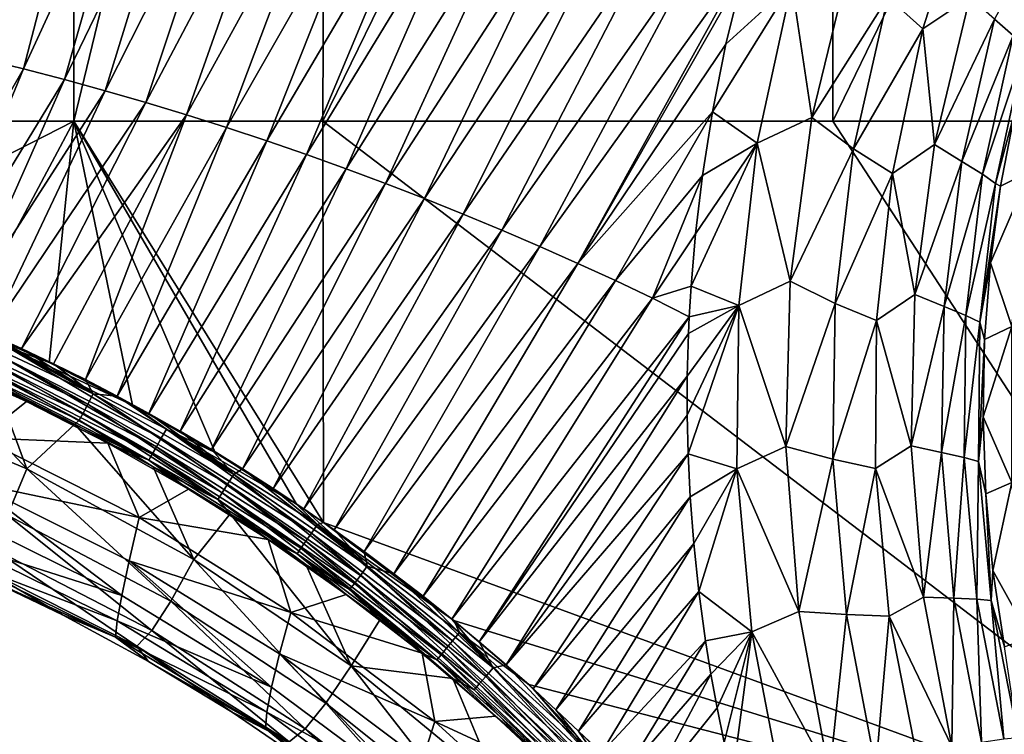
# Model space of a CAD drawing. Header units: metres. Extents: x -109 to 109, y -144 to 54.
# Tile 71 of 150: x -43 to -25, y -32 to -19. Entities that reach past the tile are written whole.
import ezdxf

# ---------------------------------------------------------------- set-up
doc = ezdxf.new("R2010")
doc.units = ezdxf.units.M
doc.layers.add('solid_20062313_XXX', color=7, linetype='CONTINUOUS')

msp = doc.modelspace()

# ---------------------------------------------------------------- linework, layer by layer
at = {"layer": 'solid_20062313_XXX'}
for points in [[(-42.449413, -1.136813, -19.047241), (-56.597301, -20.625799, -18.782036), (-56.597301, -1.129871, -18.782036)], [(-42.449413, -1.136813, -19.047241), (-42.449398, -20.625799, -19.047243), (-56.597301, -20.625799, -18.782036)], [(-42.449413, -1.136813, -19.047241), (-37.733147, -1.138687, -19.118807), (-42.449398, -20.625799, -19.047243)], [(-37.733147, -1.138687, -19.118807), (-37.808632, -20.625799, -19.117727), (-42.449398, -20.625799, -19.047243)], [(-37.733147, -1.138687, -19.118807), (-28.300293, -1.141772, -19.236681), (-37.808632, -20.625799, -19.117727)], [(-28.300293, -1.141772, -19.236681), (-28.300274, -20.625799, -19.236681), (-37.808632, -20.625799, -19.117727)], [(-28.300293, -1.141772, -19.236681), (-18.848183, -1.14398, -19.321012), (-28.300274, -20.625799, -19.236681)], [(-18.848183, -1.14398, -19.321012), (-18.923677, -20.625799, -19.320473), (-28.300274, -20.625799, -19.236681)], [(-44.928116, -19.284777, 19.05825), (-43.039623, -14.709175, 19.11878), (-43.938786, -14.580616, 19.105736)], [(-44.928116, -19.284777, 19.05825), (-44.158527, -19.463137, 19.065769), (-43.039623, -14.709175, 19.11878)], [(-44.158527, -19.463137, 19.065769), (-42.142242, -14.845807, 19.131525), (-43.039623, -14.709175, 19.11878)], [(-44.158527, -19.463137, 19.065769), (-43.391491, -19.651859, 19.072884), (-42.142242, -14.845807, 19.131525)], [(-43.391491, -19.651859, 19.072884), (-41.24683, -14.990372, 19.143988), (-42.142242, -14.845807, 19.131525)], [(-43.391491, -19.651859, 19.072884), (-42.627254, -19.850761, 19.079618), (-41.24683, -14.990372, 19.143988)], [(-42.627254, -19.850761, 19.079618), (-40.353573, -15.142729, 19.156183), (-41.24683, -14.990372, 19.143988)], [(-42.627254, -19.850761, 19.079618), (-41.866055, -20.059658, 19.085993), (-40.353573, -15.142729, 19.156183)], [(-41.866055, -20.059658, 19.085993), (-39.462658, -15.302739, 19.168129), (-40.353573, -15.142729, 19.156183)], [(-41.866055, -20.059658, 19.085993), (-41.108135, -20.278368, 19.092033), (-39.462658, -15.302739, 19.168129)], [(-41.108135, -20.278368, 19.092033), (-38.574268, -15.470261, 19.179844), (-39.462658, -15.302739, 19.168129)], [(-41.108135, -20.278368, 19.092033), (-40.353745, -20.50671, 19.097757), (-38.574268, -15.470261, 19.179844)], [(-40.353745, -20.50671, 19.097757), (-37.688599, -15.645154, 19.191343), (-38.574268, -15.470261, 19.179844)], [(-40.353745, -20.50671, 19.097757), (-39.603123, -20.744497, 19.103189), (-37.688599, -15.645154, 19.191343)], [(-39.603123, -20.744497, 19.103189), (-36.805824, -15.827278, 19.202644), (-37.688599, -15.645154, 19.191343)], [(-39.603123, -20.744497, 19.103189), (-38.85651, -20.991549, 19.108351), (-36.805824, -15.827278, 19.202644)], [(-38.85651, -20.991549, 19.108351), (-35.92614, -16.016491, 19.213764), (-36.805824, -15.827278, 19.202644)], [(-38.85651, -20.991549, 19.108351), (-38.114155, -21.247675, 19.113266), (-35.92614, -16.016491, 19.213764)], [(-38.114155, -21.247675, 19.113266), (-35.049728, -16.212652, 19.224722), (-35.92614, -16.016491, 19.213764)], [(-38.114155, -21.247675, 19.113266), (-37.376293, -21.512697, 19.117954), (-35.049728, -16.212652, 19.224722)], [(-37.376293, -21.512697, 19.117954), (-34.176773, -16.415621, 19.235531), (-35.049728, -16.212652, 19.224722)], [(-26.623522, -18.900402, 20.561596), (-25.786514, -16.270378, 20.620356), (-27.279114, -18.312084, 20.025604)], [(-25.749861, -18.311117, 21.249405), (-25.786514, -16.270378, 20.620356), (-26.623522, -18.900402, 20.561596)], [(-37.376293, -21.512697, 19.117954), (-36.643181, -21.786428, 19.12244), (-34.176773, -16.415621, 19.235531)], [(-36.643181, -21.786428, 19.12244), (-33.307472, -16.625254, 19.24621), (-34.176773, -16.415621, 19.235531)], [(-24.938625, -19.0271, 22.876541), (-24.101597, -16.510736, 22.936493), (-25.288002, -18.724028, 22.020342)], [(-36.643181, -21.786428, 19.12244), (-35.915054, -22.068686, 19.126743), (-33.307472, -16.625254, 19.24621)], [(-35.915054, -22.068686, 19.126743), (-32.442017, -16.841413, 19.256779), (-33.307472, -16.625254, 19.24621)], [(-35.915054, -22.068686, 19.126743), (-35.192146, -22.359274, 19.130888), (-32.442017, -16.841413, 19.256779)], [(-35.192146, -22.359274, 19.130888), (-31.580568, -17.063948, 19.26725), (-32.442017, -16.841413, 19.256779)], [(-35.192146, -22.359274, 19.130888), (-34.474617, -22.65797, 19.134895), (-31.580568, -17.063948, 19.26725)], [(-34.474617, -22.65797, 19.134895), (-30.723251, -17.292685, 19.277641), (-31.580568, -17.063948, 19.26725)], [(-34.474617, -22.65797, 19.134895), (-33.76263, -22.964554, 19.138788), (-30.723251, -17.292685, 19.277641)], [(-33.76263, -22.964554, 19.138788), (-29.881907, -17.537222, 19.287634), (-30.723251, -17.292685, 19.277641)], [(-33.76263, -22.964554, 19.138788), (-33.056355, -23.278795, 19.14259), (-29.881907, -17.537222, 19.287634)], [(-33.056355, -23.278795, 19.14259), (-29.968689, -17.852091, 19.28142), (-29.881907, -17.537222, 19.287634)], [(-28.691957, -20.558599, 19.571075), (-27.966549, -17.564503, 19.633949), (-29.068594, -18.061922, 19.369658)], [(-27.279114, -18.312084, 20.025604), (-27.966549, -17.564503, 19.633949), (-28.691957, -20.558599, 19.571075)], [(-33.056355, -23.278795, 19.14259), (-30.294674, -19.187256, 19.255116), (-29.968689, -17.852091, 19.28142)], [(-29.068594, -18.061922, 19.369658), (-29.968689, -17.852091, 19.28142), (-30.294674, -19.187256, 19.255116)], [(-29.068594, -18.061922, 19.369658), (-30.294674, -19.187256, 19.255116), (-30.546228, -20.45162, 19.23012)], [(-29.71422, -21.038551, 19.308983), (-29.068594, -18.061922, 19.369658), (-30.546228, -20.45162, 19.23012)], [(-28.691957, -20.558599, 19.571075), (-29.068594, -18.061922, 19.369658), (-29.71422, -21.038551, 19.308983)], [(-27.915211, -21.145006, 19.964241), (-27.279114, -18.312084, 20.025604), (-28.691957, -20.558599, 19.571075)], [(-26.623522, -18.900402, 20.561596), (-27.279114, -18.312084, 20.025604), (-27.915211, -21.145006, 19.964241)], [(-26.407295, -21.058605, 21.186693), (-25.749861, -18.311117, 21.249405), (-26.623522, -18.900402, 20.561596)], [(-25.288002, -18.724028, 22.020342), (-25.749861, -18.311117, 21.249405), (-26.407295, -21.058605, 21.186693)], [(-27.192915, -21.60029, 20.501379), (-26.623522, -18.900402, 20.561596), (-27.915211, -21.145006, 19.964241)], [(-26.407295, -21.058605, 21.186693), (-26.623522, -18.900402, 20.561596), (-27.192915, -21.60029, 20.501379)], [(-25.897453, -21.379742, 21.958418), (-25.288002, -18.724028, 22.020342), (-26.407295, -21.058605, 21.186693)], [(-24.938625, -19.0271, 22.876541), (-25.288002, -18.724028, 22.020342), (-25.897453, -21.379742, 21.958418)], [(-25.513676, -21.61585, 22.815187), (-24.938625, -19.0271, 22.876541), (-25.897453, -21.379742, 21.958418)], [(-24.722137, -19.24275, 23.792408), (-24.938625, -19.0271, 22.876541), (-25.513676, -21.61585, 22.815187)], [(-33.056355, -23.278795, 19.14259), (-30.546228, -20.45162, 19.23012), (-30.294674, -19.187256, 19.255116)], [(-25.272764, -21.78685, 23.731474), (-24.722137, -19.24275, 23.792408), (-25.513676, -21.61585, 22.815187)], [(-25.272764, -21.78685, 23.731474), (-24.904514, -20.427155, 24.708158), (-24.722137, -19.24275, 23.792408)], [(-45.808388, -23.862747, 19.003548), (-43.391491, -19.651859, 19.072884), (-44.158527, -19.463137, 19.065769)], [(-45.808388, -23.862747, 19.003548), (-45.214344, -24.094431, 19.00494), (-43.391491, -19.651859, 19.072884)], [(-45.214344, -24.094431, 19.00494), (-42.627254, -19.850761, 19.079618), (-43.391491, -19.651859, 19.072884)], [(-45.214344, -24.094431, 19.00494), (-44.618744, -24.339281, 19.005878), (-42.627254, -19.850761, 19.079618)], [(-44.618744, -24.339281, 19.005878), (-41.866055, -20.059658, 19.085993), (-42.627254, -19.850761, 19.079618)], [(-44.618744, -24.339281, 19.005878), (-44.022305, -24.5973, 19.006369), (-41.866055, -20.059658, 19.085993)], [(-44.022305, -24.5973, 19.006369), (-41.108135, -20.278368, 19.092033), (-41.866055, -20.059658, 19.085993)], [(-44.022305, -24.5973, 19.006369), (-43.426151, -24.86809, 19.006428), (-41.108135, -20.278368, 19.092033)], [(-43.426151, -24.86809, 19.006428), (-40.353745, -20.50671, 19.097757), (-41.108135, -20.278368, 19.092033)], [(-43.426151, -24.86809, 19.006428), (-42.830959, -25.151449, 19.006069), (-40.353745, -20.50671, 19.097757)], [(-42.830959, -25.151449, 19.006069), (-42.236595, -25.447737, 19.005306), (-40.353745, -20.50671, 19.097757)], [(-42.236595, -25.447737, 19.005306), (-39.603123, -20.744497, 19.103189), (-40.353745, -20.50671, 19.097757)], [(-33.056355, -23.278795, 19.14259), (-32.356014, -23.600491, 19.146318), (-30.546228, -20.45162, 19.23012)], [(-32.356014, -23.600491, 19.146318), (-30.733013, -21.637112, 19.206532), (-30.546228, -20.45162, 19.23012)], [(-29.71422, -21.038551, 19.308983), (-30.546228, -20.45162, 19.23012), (-30.733013, -21.637112, 19.206532)], [(-25.272764, -21.78685, 23.731474), (-25.174913, -21.840263, 24.674103), (-24.904514, -20.427155, 24.708158)], [(-24.904514, -20.427155, 24.708158), (-25.174913, -21.840263, 24.674103), (-24.630917, -21.565905, 43.41309)], [(-47.60836, -23.265141, -18.957138), (-56.597301, -20.625799, -18.782036), (-42.449398, -20.625799, -19.047243)], [(-44.477417, -24.420099, -19.00938), (-47.60836, -23.265141, -18.957138), (-42.449398, -20.625799, -19.047243)], [(-42.912697, -25.12829, -19.033421), (-44.477417, -24.420099, -19.00938), (-42.449398, -20.625799, -19.047243)], [(-41.357529, -25.923492, -19.055788), (-42.912697, -25.12829, -19.033421), (-42.449398, -20.625799, -19.047243)], [(-37.798443, -28.113224, -19.100351), (-42.449398, -20.625799, -19.047243), (-37.808632, -20.625799, -19.117727)], [(-38.301716, -27.770096, -19.094673), (-42.449398, -20.625799, -19.047243), (-37.798443, -28.113224, -19.100351)], [(-39.818298, -26.80464, -19.076273), (-41.357529, -25.923492, -19.055788), (-42.449398, -20.625799, -19.047243)], [(-38.301716, -27.770096, -19.094673), (-39.818298, -26.80464, -19.076273), (-42.449398, -20.625799, -19.047243)], [(-18.923677, -35.040936, -19.255531), (-37.808632, -20.625799, -19.117727), (-28.300274, -20.625799, -19.236681)], [(-37.798443, -28.113224, -19.100351), (-37.808632, -20.625799, -19.117727), (-18.923677, -35.040936, -19.255531)], [(-29.097755, -23.612045, 19.506033), (-28.691957, -20.558599, 19.571075), (-29.71422, -21.038551, 19.308983)], [(-27.915211, -21.145006, 19.964241), (-28.691957, -20.558599, 19.571075), (-29.097755, -23.612045, 19.506033)], [(-18.923677, -35.040936, -19.255531), (-28.300274, -20.625799, -19.236681), (-18.923677, -20.625799, -19.320473)], [(-42.236595, -25.447737, 19.005306), (-41.644268, -25.756445, 19.004156), (-39.603123, -20.744497, 19.103189)], [(-41.644268, -25.756445, 19.004156), (-38.85651, -20.991549, 19.108351), (-39.603123, -20.744497, 19.103189)], [(-41.644268, -25.756445, 19.004156), (-41.055225, -26.076956, 19.002645), (-38.85651, -20.991549, 19.108351)], [(-41.055225, -26.076956, 19.002645), (-38.114155, -21.247675, 19.113266), (-38.85651, -20.991549, 19.108351)], [(-29.71422, -21.038551, 19.308983), (-30.863823, -22.726208, 19.184689), (-30.946508, -23.705729, 19.164921)], [(-30.055876, -24.065025, 19.246233), (-29.71422, -21.038551, 19.308983), (-30.946508, -23.705729, 19.164921)], [(-29.71422, -21.038551, 19.308983), (-30.733013, -21.637112, 19.206532), (-30.863823, -22.726208, 19.184689)], [(-29.097755, -23.612045, 19.506033), (-29.71422, -21.038551, 19.308983), (-30.055876, -24.065025, 19.246233)], [(-26.772446, -23.85977, 21.121813), (-26.407295, -21.058605, 21.186693), (-27.192915, -21.60029, 20.501379)], [(-25.897453, -21.379742, 21.958418), (-26.407295, -21.058605, 21.186693), (-26.772446, -23.85977, 21.121813)], [(-41.055225, -26.076956, 19.002645), (-40.46978, -26.409266, 19.000792), (-38.114155, -21.247675, 19.113266)], [(-40.46978, -26.409266, 19.000792), (-37.376293, -21.512697, 19.117954), (-38.114155, -21.247675, 19.113266)], [(-28.25794, -24.027979, 19.900766), (-27.915211, -21.145006, 19.964241), (-29.097755, -23.612045, 19.506033)], [(-27.192915, -21.60029, 20.501379), (-27.915211, -21.145006, 19.964241), (-28.25794, -24.027979, 19.900766)], [(-26.228817, -24.084225, 21.894356), (-25.897453, -21.379742, 21.958418), (-26.772446, -23.85977, 21.121813)], [(-25.513676, -21.61585, 22.815187), (-25.897453, -21.379742, 21.958418), (-26.228817, -24.084225, 21.894356)], [(-40.46978, -26.409266, 19.000792), (-39.887856, -26.753519, 18.998615), (-37.376293, -21.512697, 19.117954)], [(-39.887856, -26.753519, 18.998615), (-36.643181, -21.786428, 19.12244), (-37.376293, -21.512697, 19.117954)], [(-32.356014, -23.600491, 19.146318), (-31.661766, -23.929415, 19.149998), (-30.733013, -21.637112, 19.206532)], [(-31.661766, -23.929415, 19.149998), (-30.863823, -22.726208, 19.184689), (-30.733013, -21.637112, 19.206532)], [(-27.489258, -24.343586, 20.439116), (-27.192915, -21.60029, 20.501379), (-28.25794, -24.027979, 19.900766)], [(-26.772446, -23.85977, 21.121813), (-27.192915, -21.60029, 20.501379), (-27.489258, -24.343586, 20.439116)], [(-25.820772, -24.249922, 22.751719), (-25.513676, -21.61585, 22.815187), (-26.228817, -24.084225, 21.894356)], [(-25.272764, -21.78685, 23.731474), (-25.513676, -21.61585, 22.815187), (-25.820772, -24.249922, 22.751719)], [(-25.365215, -23.26643, 24.639389), (-24.968575, -24.454746, 43.41309), (-24.630917, -21.565905, 43.41309)], [(-25.174913, -21.840263, 24.674103), (-25.365215, -23.26643, 24.639389), (-24.630917, -21.565905, 43.41309)], [(-39.887856, -26.753519, 18.998615), (-39.30946, -27.109779, 18.99614), (-36.643181, -21.786428, 19.12244)], [(-39.30946, -27.109779, 18.99614), (-35.915054, -22.068686, 19.126743), (-36.643181, -21.786428, 19.12244)], [(-25.562326, -24.373833, 23.668447), (-25.272764, -21.78685, 23.731474), (-25.820772, -24.249922, 22.751719)], [(-25.562326, -24.373833, 23.668447), (-25.174913, -21.840263, 24.674103), (-25.272764, -21.78685, 23.731474)], [(-25.562326, -24.373833, 23.668447), (-25.365215, -23.26643, 24.639389), (-25.174913, -21.840263, 24.674103)], [(-39.30946, -27.109779, 18.99614), (-38.734394, -27.478352, 18.993382), (-35.915054, -22.068686, 19.126743)], [(-38.734394, -27.478352, 18.993382), (-35.192146, -22.359274, 19.130888), (-35.915054, -22.068686, 19.126743)], [(-38.734394, -27.478352, 18.993382), (-38.16346, -27.858877, 18.990366), (-35.192146, -22.359274, 19.130888)], [(-38.16346, -27.858877, 18.990366), (-34.474617, -22.65797, 19.134895), (-35.192146, -22.359274, 19.130888)], [(-38.16346, -27.858877, 18.990366), (-37.598118, -28.250364, 18.987125), (-34.474617, -22.65797, 19.134895)], [(-37.598118, -28.250364, 18.987125), (-33.76263, -22.964554, 19.138788), (-34.474617, -22.65797, 19.134895)], [(-31.661766, -23.929415, 19.149998), (-30.946508, -23.705729, 19.164921), (-30.863823, -22.726208, 19.184689)], [(-37.598118, -28.250364, 18.987125), (-37.03846, -28.652826, 18.983686), (-33.76263, -22.964554, 19.138788)], [(-37.03846, -28.652826, 18.983686), (-33.056355, -23.278795, 19.14259), (-33.76263, -22.964554, 19.138788)], [(-37.03846, -28.652826, 18.983686), (-36.483433, -29.067261, 18.980057), (-33.056355, -23.278795, 19.14259)], [(-36.483433, -29.067261, 18.980057), (-32.356014, -23.600491, 19.146318), (-33.056355, -23.278795, 19.14259)], [(-25.562326, -24.373833, 23.668447), (-25.474802, -24.701103, 24.604029), (-25.365215, -23.26643, 24.639389)], [(-25.365215, -23.26643, 24.639389), (-25.474802, -24.701103, 24.604029), (-24.968575, -24.454746, 43.41309)], [(-36.483433, -29.067261, 18.980057), (-35.937748, -29.489511, 18.976313), (-32.356014, -23.600491, 19.146318)], [(-35.937748, -29.489511, 18.976313), (-31.661766, -23.929415, 19.149998), (-32.356014, -23.600491, 19.146318)], [(-29.17951, -26.692823, 19.439003), (-29.097755, -23.612045, 19.506033), (-30.055876, -24.065025, 19.246233)], [(-28.25794, -24.027979, 19.900766), (-29.097755, -23.612045, 19.506033), (-29.17951, -26.692823, 19.439003)], [(-31.661766, -23.929415, 19.149998), (-30.980042, -24.277596, 19.153318), (-30.946508, -23.705729, 19.164921)], [(-30.055876, -24.065025, 19.246233), (-30.946508, -23.705729, 19.164921), (-30.980042, -24.277596, 19.153318)], [(-26.841301, -26.684809, 21.054985), (-26.772446, -23.85977, 21.121813), (-27.489258, -24.343586, 20.439116)], [(-26.228817, -24.084225, 21.894356), (-26.772446, -23.85977, 21.121813), (-26.841301, -26.684809, 21.054985)], [(-35.937748, -29.489511, 18.976313), (-35.406525, -29.914602, 18.972528), (-31.661766, -23.929415, 19.149998)], [(-35.406525, -29.914602, 18.972528), (-30.980042, -24.277596, 19.153318), (-31.661766, -23.929415, 19.149998)], [(-28.30368, -26.932705, 19.835554), (-28.25794, -24.027979, 19.900766), (-29.17951, -26.692823, 19.439003)], [(-27.489258, -24.343586, 20.439116), (-28.25794, -24.027979, 19.900766), (-28.30368, -26.932705, 19.835554)], [(-30.055876, -24.065025, 19.246233), (-30.99357, -24.588148, 19.147003), (-31.016565, -25.382902, 19.130751)], [(-30.055876, -24.065025, 19.246233), (-31.016565, -25.382902, 19.130751), (-31.016302, -26.110336, 19.115866)], [(-30.055876, -24.065025, 19.246233), (-31.016302, -26.110336, 19.115866), (-31.000029, -26.831429, 19.101072)], [(-30.090002, -27.112844, 19.181862), (-30.055876, -24.065025, 19.246233), (-31.000029, -26.831429, 19.101072)], [(-30.055876, -24.065025, 19.246233), (-30.980042, -24.277596, 19.153318), (-30.99357, -24.588148, 19.147003)], [(-29.17951, -26.692823, 19.439003), (-30.055876, -24.065025, 19.246233), (-30.090002, -27.112844, 19.181862)], [(-26.278526, -26.809275, 21.828484), (-26.228817, -24.084225, 21.894356), (-26.841301, -26.684809, 21.054985)], [(-25.820772, -24.249922, 22.751719), (-26.228817, -24.084225, 21.894356), (-26.278526, -26.809275, 21.828484)], [(-44.825233, -24.428259, 18.988516), (-42.089256, -25.713284, 18.985701), (-44.618744, -24.339281, 19.005878)], [(-42.089256, -25.713284, 18.985701), (-44.022305, -24.5973, 19.006369), (-44.618744, -24.339281, 19.005878)], [(-35.406525, -29.914602, 18.972528), (-34.894226, -30.339464, 18.968742), (-30.980042, -24.277596, 19.153318)], [(-34.894226, -30.339464, 18.968742), (-30.99357, -24.588148, 19.147003), (-30.980042, -24.277596, 19.153318)], [(-27.509499, -27.104553, 20.37533), (-27.489258, -24.343586, 20.439116), (-28.30368, -26.932705, 19.835554)], [(-26.841301, -26.684809, 21.054985), (-27.489258, -24.343586, 20.439116), (-27.509499, -27.104553, 20.37533)], [(-25.856665, -26.902021, 22.68655), (-25.820772, -24.249922, 22.751719), (-26.278526, -26.809275, 21.828484)], [(-25.562326, -24.373833, 23.668447), (-25.820772, -24.249922, 22.751719), (-25.856665, -26.902021, 22.68655)], [(-25.587805, -26.976801, 23.603809), (-25.562326, -24.373833, 23.668447), (-25.856665, -26.902021, 22.68655)], [(-25.587805, -26.976801, 23.603809), (-25.474802, -24.701103, 24.604029), (-25.562326, -24.373833, 23.668447)], [(-44.909882, -24.627777, 18.915823), (-42.189865, -25.90428, 18.910505), (-44.825233, -24.428259, 18.988516)], [(-42.189865, -25.90428, 18.910505), (-42.089256, -25.713284, 18.985701), (-44.825233, -24.428259, 18.988516)], [(-43.683037, -24.844522, -19.018898), (-44.477417, -24.420099, -19.00938), (-42.912697, -25.12829, -19.033421)], [(-34.894226, -30.339464, 18.968742), (-31.016565, -25.382902, 19.130751), (-30.99357, -24.588148, 19.147003)], [(-25.503317, -26.139643, 24.568193), (-24.968575, -27.363253, 43.41309), (-24.968575, -24.454746, 43.41309)], [(-25.474802, -24.701103, 24.604029), (-25.503317, -26.139643, 24.568193), (-24.968575, -24.454746, 43.41309)], [(-44.984787, -24.803942, 18.790874), (-42.278671, -26.072214, 18.783352), (-44.909882, -24.627777, 18.915823)], [(-42.278671, -26.072214, 18.783352), (-42.189865, -25.90428, 18.910505), (-44.909882, -24.627777, 18.915823)], [(-42.089256, -25.713284, 18.985701), (-43.426151, -24.86809, 19.006428), (-44.022305, -24.5973, 19.006369)], [(-25.587805, -26.976801, 23.603809), (-25.503317, -26.139643, 24.568193), (-25.474802, -24.701103, 24.604029)], [(-45.376633, -24.923872, 18.419956), (-46.563789, -25.748728, 14.884736), (-43.325825, -27.112865, 14.895565)], [(-43.903748, -25.56152, 18.41629), (-45.376633, -24.923872, 18.419956), (-43.325825, -27.112865, 14.895565)], [(-45.045216, -24.945349, 18.621731), (-42.350029, -26.206207, 18.612442), (-44.984787, -24.803942, 18.790874)], [(-45.045216, -24.945349, 18.621731), (-43.903748, -25.56152, 18.41629), (-42.433411, -26.279879, 18.409231)], [(-45.045216, -24.945349, 18.621731), (-42.433411, -26.279879, 18.409231), (-42.350029, -26.206207, 18.612442)], [(-42.350029, -26.206207, 18.612442), (-42.278671, -26.072214, 18.783352), (-44.984787, -24.803942, 18.790874)], [(-40.821568, -26.541616, -19.016975), (-43.767391, -25.026291, -18.978222), (-43.683037, -24.844522, -19.018898)], [(-43.683037, -24.844522, -19.018898), (-42.912697, -25.12829, -19.033421), (-41.357529, -25.923492, -19.055788)], [(-40.721436, -26.368734, -19.060499), (-43.683037, -24.844522, -19.018898), (-41.357529, -25.923492, -19.055788)], [(-40.821568, -26.541616, -19.016975), (-43.683037, -24.844522, -19.018898), (-40.721436, -26.368734, -19.060499)], [(-42.089256, -25.713284, 18.985701), (-42.830959, -25.151449, 19.006069), (-43.426151, -24.86809, 19.006428)], [(-40.913807, -26.701759, -18.929485), (-43.845207, -25.195272, -18.893373), (-43.767391, -25.026291, -18.978222)], [(-40.913807, -26.701759, -18.929485), (-43.767391, -25.026291, -18.978222), (-40.821568, -26.541616, -19.016975)], [(-44.186275, -26.53059, -15.494868), (-44.860336, -25.167456, -18.417131), (-43.334244, -25.856546, -18.435492)], [(-43.966099, -25.460926, -18.61072), (-43.334244, -25.856546, -18.435492), (-44.860336, -25.167456, -18.417131)], [(-40.993484, -26.840851, -18.802544), (-43.912567, -25.342703, -18.76873), (-43.845207, -25.195272, -18.893373)], [(-40.993484, -26.840851, -18.802544), (-43.845207, -25.195272, -18.893373), (-40.913807, -26.701759, -18.929485)], [(-42.089256, -25.713284, 18.985701), (-42.236595, -25.447737, 19.005306), (-42.830959, -25.151449, 19.006069)], [(-43.912567, -25.342703, -18.76873), (-41.056572, -26.951658, -18.6427), (-43.966099, -25.460926, -18.61072)], [(-43.966099, -25.460926, -18.61072), (-41.056572, -26.951658, -18.6427), (-43.334244, -25.856546, -18.435492)], [(-40.993484, -26.840851, -18.802544), (-41.056572, -26.951658, -18.6427), (-43.912567, -25.342703, -18.76873)], [(-42.089256, -25.713284, 18.985701), (-41.644268, -25.756445, 19.004156), (-42.236595, -25.447737, 19.005306)], [(-34.894226, -30.339464, 18.968742), (-34.392262, -30.770166, 18.964922), (-31.016565, -25.382902, 19.130751)], [(-34.392262, -30.770166, 18.964922), (-31.016302, -26.110336, 19.115866), (-31.016565, -25.382902, 19.130751)], [(-42.433411, -26.279879, 18.409231), (-43.903748, -25.56152, 18.41629), (-43.325825, -27.112865, 14.895565)], [(-43.69067, -27.973368, 11.247644), (-43.325825, -27.112865, 14.895565), (-46.563789, -25.748728, 14.884736)], [(-44.186275, -26.53059, -15.494868), (-43.334244, -25.856546, -18.435492), (-41.815746, -26.631184, -18.451603)], [(-41.056572, -26.951658, -18.6427), (-41.815746, -26.631184, -18.451603), (-43.334244, -25.856546, -18.435492)], [(-42.189865, -25.90428, 18.910505), (-39.58514, -27.400372, 18.896643), (-42.089256, -25.713284, 18.985701)], [(-42.089256, -25.713284, 18.985701), (-39.470013, -27.218971, 18.974716), (-41.644268, -25.756445, 19.004156)], [(-39.58514, -27.400372, 18.896643), (-39.470013, -27.218971, 18.974716), (-42.089256, -25.713284, 18.985701)], [(-39.470013, -27.218971, 18.974716), (-41.055225, -26.076956, 19.002645), (-41.644268, -25.756445, 19.004156)], [(-42.278671, -26.072214, 18.783352), (-39.686359, -27.559093, 18.766962), (-42.189865, -25.90428, 18.910505)], [(-39.686359, -27.559093, 18.766962), (-39.58514, -27.400372, 18.896643), (-42.189865, -25.90428, 18.910505)], [(-40.721436, -26.368734, -19.060499), (-41.357529, -25.923492, -19.055788), (-39.818298, -26.80464, -19.076273)], [(-42.350029, -26.206207, 18.612442), (-42.433411, -26.279879, 18.409231), (-40.97538, -27.076637, 18.399158)], [(-42.350029, -26.206207, 18.612442), (-39.76722, -27.684853, 18.59404), (-42.278671, -26.072214, 18.783352)], [(-42.350029, -26.206207, 18.612442), (-40.97538, -27.076637, 18.399158), (-39.76722, -27.684853, 18.59404)], [(-39.76722, -27.684853, 18.59404), (-39.686359, -27.559093, 18.766962), (-42.278671, -26.072214, 18.783352)], [(-39.470013, -27.218971, 18.974716), (-40.46978, -26.409266, 19.000792), (-41.055225, -26.076956, 19.002645)], [(-34.392262, -30.770166, 18.964922), (-31.000029, -26.831429, 19.101072), (-31.016302, -26.110336, 19.115866)], [(-25.587805, -26.976801, 23.603809), (-25.450686, -27.577173, 24.532364), (-25.503317, -26.139643, 24.568193)], [(-25.503317, -26.139643, 24.568193), (-25.450686, -27.577173, 24.532364), (-24.968575, -27.363253, 43.41309)], [(-42.433411, -26.279879, 18.409231), (-43.325825, -27.112865, 14.895565), (-40.216457, -28.801216, 14.894547)], [(-40.97538, -27.076637, 18.399158), (-42.433411, -26.279879, 18.409231), (-40.216457, -28.801216, 14.894547)], [(-38.023739, -28.313066, -19.047085), (-40.821568, -26.541616, -19.016975), (-40.721436, -26.368734, -19.060499)], [(-40.721436, -26.368734, -19.060499), (-39.818298, -26.80464, -19.076273), (-38.301716, -27.770096, -19.094673)], [(-37.909321, -28.150148, -19.093712), (-40.721436, -26.368734, -19.060499), (-38.301716, -27.770096, -19.094673)], [(-38.023739, -28.313066, -19.047085), (-40.721436, -26.368734, -19.060499), (-37.909321, -28.150148, -19.093712)], [(-39.470013, -27.218971, 18.974716), (-39.887856, -26.753519, 18.998615), (-40.46978, -26.409266, 19.000792)], [(-44.344193, -27.367182, -12.472015), (-44.186275, -26.53059, -15.494868), (-41.236626, -28.020103, -15.529749)], [(-41.236626, -28.020103, -15.529749), (-44.186275, -26.53059, -15.494868), (-41.815746, -26.631184, -18.451603)], [(-38.128887, -28.46336, -18.956728), (-40.913807, -26.701759, -18.929485), (-40.821568, -26.541616, -19.016975)], [(-38.128887, -28.46336, -18.956728), (-40.821568, -26.541616, -19.016975), (-38.023739, -28.313066, -19.047085)], [(-41.236626, -28.020103, -15.529749), (-41.815746, -26.631184, -18.451603), (-40.311695, -27.490421, -18.465363)], [(-41.056572, -26.951658, -18.6427), (-40.311695, -27.490421, -18.465363), (-41.815746, -26.631184, -18.451603)], [(-38.219414, -28.593218, -18.827307), (-40.993484, -26.840851, -18.802544), (-40.913807, -26.701759, -18.929485)], [(-38.219414, -28.593218, -18.827307), (-40.913807, -26.701759, -18.929485), (-38.128887, -28.46336, -18.956728)], [(-39.470013, -27.218971, 18.974716), (-39.30946, -27.109779, 18.99614), (-39.887856, -26.753519, 18.998615)], [(-28.935163, -29.770832, 19.373281), (-29.17951, -26.692823, 19.439003), (-30.090002, -27.112844, 19.181862)], [(-28.30368, -26.932705, 19.835554), (-29.17951, -26.692823, 19.439003), (-28.935163, -29.770832, 19.373281)], [(-26.612373, -29.504881, 20.989557), (-26.841301, -26.684809, 21.054985), (-27.509499, -27.104553, 20.37533)], [(-26.278526, -26.809275, 21.828484), (-26.841301, -26.684809, 21.054985), (-26.612373, -29.504881, 20.989557)], [(-40.993484, -26.840851, -18.802544), (-38.290722, -28.695885, -18.665497), (-41.056572, -26.951658, -18.6427)], [(-41.056572, -26.951658, -18.6427), (-38.290722, -28.695885, -18.665497), (-40.311695, -27.490421, -18.465363)], [(-38.219414, -28.593218, -18.827307), (-38.290722, -28.695885, -18.665497), (-40.993484, -26.840851, -18.802544)], [(-34.392262, -30.770166, 18.964922), (-33.890297, -31.216707, 18.961023), (-31.000029, -26.831429, 19.101072)], [(-33.890297, -31.216707, 18.961023), (-30.96089, -27.63122, 19.084822), (-31.000029, -26.831429, 19.101072)], [(-30.090002, -27.112844, 19.181862), (-31.000029, -26.831429, 19.101072), (-30.96089, -27.63122, 19.084822)], [(-28.05089, -29.831642, 19.771992), (-28.30368, -26.932705, 19.835554), (-28.935163, -29.770832, 19.373281)], [(-27.509499, -27.104553, 20.37533), (-28.30368, -26.932705, 19.835554), (-28.05089, -29.831642, 19.771992)], [(-26.045521, -29.527075, 21.764206), (-26.278526, -26.809275, 21.828484), (-26.612373, -29.504881, 20.989557)], [(-25.856665, -26.902021, 22.68655), (-26.278526, -26.809275, 21.828484), (-26.045521, -29.527075, 21.764206)], [(-25.62068, -29.544901, 22.623116), (-25.856665, -26.902021, 22.68655), (-26.045521, -29.527075, 21.764206)], [(-25.587805, -26.976801, 23.603809), (-25.856665, -26.902021, 22.68655), (-25.62068, -29.544901, 22.623116)], [(-25.348894, -29.568748, 23.54101), (-25.587805, -26.976801, 23.603809), (-25.62068, -29.544901, 22.623116)], [(-25.348894, -29.568748, 23.54101), (-25.450686, -27.577173, 24.532364), (-25.587805, -26.976801, 23.603809)], [(-43.69067, -27.973368, 11.247644), (-40.643242, -29.581539, 11.245469), (-43.325825, -27.112865, 14.895565)], [(-40.643242, -29.581539, 11.245469), (-40.216457, -28.801216, 14.894547), (-43.325825, -27.112865, 14.895565)], [(-39.540409, -27.947809, 18.386583), (-40.97538, -27.076637, 18.399158), (-40.216457, -28.801216, 14.894547)], [(-39.76722, -27.684853, 18.59404), (-40.97538, -27.076637, 18.399158), (-39.540409, -27.947809, 18.386583)], [(-39.470013, -27.218971, 18.974716), (-36.980934, -28.928692, 18.958021), (-39.30946, -27.109779, 18.99614)], [(-36.980934, -28.928692, 18.958021), (-38.734394, -27.478352, 18.993382), (-39.30946, -27.109779, 18.99614)], [(-30.090002, -27.112844, 19.181862), (-30.96089, -27.63122, 19.084822), (-30.894337, -28.501991, 19.067318)], [(-30.090002, -27.112844, 19.181862), (-30.894337, -28.501991, 19.067318), (-30.799803, -29.400566, 19.049492)], [(-29.815022, -30.153915, 19.119247), (-30.090002, -27.112844, 19.181862), (-30.799803, -29.400566, 19.049492)], [(-28.935163, -29.770832, 19.373281), (-30.090002, -27.112844, 19.181862), (-29.815022, -30.153915, 19.119247)], [(-27.252516, -29.857506, 20.313419), (-27.509499, -27.104553, 20.37533), (-28.05089, -29.831642, 19.771992)], [(-26.612373, -29.504881, 20.989557), (-27.509499, -27.104553, 20.37533), (-27.252516, -29.857506, 20.313419)], [(-39.58514, -27.400372, 18.896643), (-37.109211, -29.099625, 18.876884), (-39.470013, -27.218971, 18.974716)], [(-37.109211, -29.099625, 18.876884), (-36.980934, -28.928692, 18.958021), (-39.470013, -27.218971, 18.974716)], [(-44.344193, -27.367182, -12.472015), (-41.557713, -29.473097, -9.414743), (-44.463371, -28.035387, -9.391609)], [(-44.344193, -27.367182, -12.472015), (-41.236626, -28.020103, -15.529749), (-41.421978, -28.825436, -12.501727)], [(-44.344193, -27.367182, -12.472015), (-41.421978, -28.825436, -12.501727), (-41.557713, -29.473097, -9.414743)], [(-41.236626, -28.020103, -15.529749), (-40.311695, -27.490421, -18.465363), (-38.829182, -28.432585, -18.476656)], [(-38.290722, -28.695885, -18.665497), (-38.829182, -28.432585, -18.476656), (-40.311695, -27.490421, -18.465363)], [(-39.686359, -27.559093, 18.766962), (-37.221458, -29.248409, 18.744528), (-39.58514, -27.400372, 18.896643)], [(-37.221458, -29.248409, 18.744528), (-37.109211, -29.099625, 18.876884), (-39.58514, -27.400372, 18.896643)], [(-36.980934, -28.928692, 18.958021), (-38.16346, -27.858877, 18.990366), (-38.734394, -27.478352, 18.993382)], [(-25.450686, -27.577173, 24.532364), (-25.317097, -29.009232, 24.497475), (-24.968575, -27.363253, 43.41309)], [(-25.317097, -29.009232, 24.497475), (-24.630917, -30.252094, 43.41309), (-24.968575, -27.363253, 43.41309)], [(-39.76722, -27.684853, 18.59404), (-37.310497, -29.365406, 18.569487), (-39.686359, -27.559093, 18.766962)], [(-39.76722, -27.684853, 18.59404), (-39.540409, -27.947809, 18.386583), (-38.126545, -28.89661, 18.371937)], [(-39.76722, -27.684853, 18.59404), (-38.126545, -28.89661, 18.371937), (-37.310497, -29.365406, 18.569487)], [(-37.310497, -29.365406, 18.569487), (-37.221458, -29.248409, 18.744528), (-39.686359, -27.559093, 18.766962)], [(-33.890297, -31.216707, 18.961023), (-33.466606, -31.604746, 18.95775), (-30.96089, -27.63122, 19.084822)], [(-33.466606, -31.604746, 18.95775), (-30.894337, -28.501991, 19.067318), (-30.96089, -27.63122, 19.084822)], [(-25.348894, -29.568748, 23.54101), (-25.317097, -29.009232, 24.497475), (-25.450686, -27.577173, 24.532364)], [(-37.909321, -28.150148, -19.093712), (-38.301716, -27.770096, -19.094673), (-37.798443, -28.113224, -19.100351)], [(-36.980934, -28.928692, 18.958021), (-37.598118, -28.250364, 18.987125), (-38.16346, -27.858877, 18.990366)], [(-44.463371, -28.035387, -9.391609), (-41.557713, -29.473097, -9.414743), (-44.542229, -28.522301, -6.269734)], [(-43.999195, -28.581877, 7.52293), (-40.998409, -30.126402, 7.518002), (-43.69067, -27.973368, 11.247644)], [(-40.998409, -30.126402, 7.518002), (-40.643242, -29.581539, 11.245469), (-43.69067, -27.973368, 11.247644)], [(-41.421978, -28.825436, -12.501727), (-41.236626, -28.020103, -15.529749), (-38.406258, -29.790394, -15.557383)], [(-38.406258, -29.790394, -15.557383), (-41.236626, -28.020103, -15.529749), (-38.829182, -28.432585, -18.476656)], [(-39.540409, -27.947809, 18.386583), (-40.216457, -28.801216, 14.894547), (-37.279114, -30.787289, 14.883766)], [(-38.126545, -28.89661, 18.371937), (-39.540409, -27.947809, 18.386583), (-37.279114, -30.787289, 14.883766)], [(-35.390121, -30.318768, -19.068281), (-38.023739, -28.313066, -19.047085), (-37.909321, -28.150148, -19.093712)], [(-37.909321, -28.150148, -19.093712), (-37.798443, -28.113224, -19.100351), (-35.370697, -29.94005, -19.124374)], [(-35.262737, -30.16678, -19.118097), (-37.909321, -28.150148, -19.093712), (-35.370697, -29.94005, -19.124374)], [(-35.390121, -30.318768, -19.068281), (-37.909321, -28.150148, -19.093712), (-35.262737, -30.16678, -19.118097)], [(-35.370697, -29.94005, -19.124374), (-37.798443, -28.113224, -19.100351), (-18.923677, -35.040936, -19.255531)], [(-36.980934, -28.928692, 18.958021), (-37.03846, -28.652826, 18.983686), (-37.598118, -28.250364, 18.987125)], [(-38.406258, -29.790394, -15.557383), (-38.829182, -28.432585, -18.476656), (-37.376083, -29.454744, -18.485397)], [(-38.290722, -28.695885, -18.665497), (-37.376083, -29.454744, -18.485397), (-38.829182, -28.432585, -18.476656)], [(-35.506832, -30.458349, -18.974993), (-38.128887, -28.46336, -18.956728), (-38.023739, -28.313066, -19.047085)], [(-35.506832, -30.458349, -18.974993), (-38.023739, -28.313066, -19.047085), (-35.390121, -30.318768, -19.068281)], [(-44.542229, -28.522301, -6.269734), (-41.642002, -29.949957, -6.285851), (-44.578575, -28.822792, -3.128688)], [(-41.557713, -29.473097, -9.414743), (-41.642002, -29.949957, -6.285851), (-44.542229, -28.522301, -6.269734)], [(-44.247917, -28.923899, 3.756484), (-41.277977, -30.421436, 3.749343), (-43.999195, -28.581877, 7.52293)], [(-41.277977, -30.421436, 3.749343), (-40.998409, -30.126402, 7.518002), (-43.999195, -28.581877, 7.52293)], [(-38.219414, -28.593218, -18.827307), (-35.685272, -30.672287, -18.679249), (-38.290722, -28.695885, -18.665497)], [(-35.606915, -30.578272, -18.843044), (-38.219414, -28.593218, -18.827307), (-38.128887, -28.46336, -18.956728)], [(-35.606915, -30.578272, -18.843044), (-35.685272, -30.672287, -18.679249), (-38.219414, -28.593218, -18.827307)], [(-35.606915, -30.578272, -18.843044), (-38.128887, -28.46336, -18.956728), (-35.506832, -30.458349, -18.974993)], [(-33.466606, -31.604746, 18.95775), (-33.042633, -32.004555, 18.954489), (-30.894337, -28.501991, 19.067318)], [(-33.042633, -32.004555, 18.954489), (-30.799803, -29.400566, 19.049492), (-30.894337, -28.501991, 19.067318)], [(-40.643242, -29.581539, 11.245469), (-37.752724, -31.481379, 11.233105), (-40.216457, -28.801216, 14.894547)], [(-37.752724, -31.481379, 11.233105), (-37.279114, -30.787289, 14.883766), (-40.216457, -28.801216, 14.894547)], [(-38.290722, -28.695885, -18.665497), (-35.685272, -30.672287, -18.679249), (-37.376083, -29.454744, -18.485397)], [(-36.980934, -28.928692, 18.958021), (-36.483433, -29.067261, 18.980057), (-37.03846, -28.652826, 18.983686)], [(-44.578575, -28.822792, -3.128688), (-41.672348, -30.251055, -3.13864), (-44.304447, -29.049999, 0.004735)], [(-41.642002, -29.949957, -6.285851), (-41.672348, -30.251055, -3.13864), (-44.578575, -28.822792, -3.128688)], [(-44.247917, -28.923899, 3.756484), (-44.304447, -29.049999, 0.004735), (-42.660816, -29.834782, 0.001854)], [(-44.247917, -28.923899, 3.756484), (-42.660816, -29.834782, 0.001854), (-41.277977, -30.421436, 3.749343)], [(-41.421978, -28.825436, -12.501727), (-38.765434, -31.18523, -9.435153), (-41.557713, -29.473097, -9.414743)], [(-41.421978, -28.825436, -12.501727), (-38.406258, -29.790394, -15.557383), (-38.615753, -30.560246, -12.525966)], [(-41.421978, -28.825436, -12.501727), (-38.615753, -30.560246, -12.525966), (-38.765434, -31.18523, -9.435153)], [(-36.73877, -29.921642, 18.355667), (-38.126545, -28.89661, 18.371937), (-37.279114, -30.787289, 14.883766)], [(-37.310497, -29.365406, 18.569487), (-38.126545, -28.89661, 18.371937), (-36.73877, -29.921642, 18.355667)], [(-37.109211, -29.099625, 18.876884), (-34.773159, -30.985224, 18.853779), (-36.980934, -28.928692, 18.958021)], [(-36.980934, -28.928692, 18.958021), (-34.633083, -30.82543, 18.93804), (-36.483433, -29.067261, 18.980057)], [(-34.773159, -30.985224, 18.853779), (-34.633083, -30.82543, 18.93804), (-36.980934, -28.928692, 18.958021)], [(-41.672348, -30.251055, -3.13864), (-42.660816, -29.834782, 0.001854), (-44.304447, -29.049999, 0.004735)], [(-37.221458, -29.248409, 18.744528), (-34.895092, -31.123579, 18.718702), (-37.109211, -29.099625, 18.876884)], [(-34.895092, -31.123579, 18.718702), (-34.773159, -30.985224, 18.853779), (-37.109211, -29.099625, 18.876884)], [(-34.633083, -30.82543, 18.93804), (-35.937748, -29.489511, 18.976313), (-36.483433, -29.067261, 18.980057)], [(-25.348894, -29.568748, 23.54101), (-25.103016, -30.431177, 24.46402), (-25.317097, -29.009232, 24.497475)], [(-25.317097, -29.009232, 24.497475), (-25.103016, -30.431177, 24.46402), (-24.630917, -30.252094, 43.41309)], [(-37.310497, -29.365406, 18.569487), (-34.991055, -31.231535, 18.541525), (-37.221458, -29.248409, 18.744528)], [(-37.310497, -29.365406, 18.569487), (-36.73877, -29.921642, 18.355667), (-35.383892, -31.019772, 18.338285)], [(-37.310497, -29.365406, 18.569487), (-35.383892, -31.019772, 18.338285), (-34.991055, -31.231535, 18.541525)], [(-34.991055, -31.231535, 18.541525), (-34.895092, -31.123579, 18.718702), (-37.221458, -29.248409, 18.744528)], [(-41.557713, -29.473097, -9.414743), (-38.765434, -31.18523, -9.435153), (-41.642002, -29.949957, -6.285851)], [(-38.406258, -29.790394, -15.557383), (-37.376083, -29.454744, -18.485397), (-35.960632, -30.552753, -18.491529)], [(-35.685272, -30.672287, -18.679249), (-35.960632, -30.552753, -18.491529), (-37.376083, -29.454744, -18.485397)], [(-34.633083, -30.82543, 18.93804), (-35.406525, -29.914602, 18.972528), (-35.937748, -29.489511, 18.976313)], [(-33.042633, -32.004555, 18.954489), (-32.621819, -32.413395, 18.951281), (-30.799803, -29.400566, 19.049492)], [(-32.621819, -32.413395, 18.951281), (-30.675224, -30.317543, 19.031624), (-30.799803, -29.400566, 19.049492)], [(-29.815022, -30.153915, 19.119247), (-30.799803, -29.400566, 19.049492), (-30.675224, -30.317543, 19.031624)], [(-26.087097, -32.288288, 20.929615), (-26.612373, -29.504881, 20.989557), (-27.252516, -29.857506, 20.313419)], [(-26.045521, -29.527075, 21.764206), (-26.612373, -29.504881, 20.989557), (-26.087097, -32.288288, 20.929615)], [(-25.53153, -32.208279, 21.70537), (-26.045521, -29.527075, 21.764206), (-26.087097, -32.288288, 20.929615)], [(-25.62068, -29.544901, 22.623116), (-26.045521, -29.527075, 21.764206), (-25.53153, -32.208279, 21.70537)], [(-25.114851, -32.150917, 22.565096), (-25.62068, -29.544901, 22.623116), (-25.53153, -32.208279, 21.70537)], [(-25.348894, -29.568748, 23.54101), (-25.62068, -29.544901, 22.623116), (-25.114851, -32.150917, 22.565096)], [(-40.998409, -30.126402, 7.518002), (-38.140347, -31.959255, 7.50372), (-40.643242, -29.581539, 11.245469)], [(-38.140347, -31.959255, 7.50372), (-37.752724, -31.481379, 11.233105), (-40.643242, -29.581539, 11.245469)], [(-24.847946, -32.123234, 23.48361), (-25.103016, -30.431177, 24.46402), (-25.348894, -29.568748, 23.54101)], [(-24.847946, -32.123234, 23.48361), (-25.348894, -29.568748, 23.54101), (-25.114851, -32.150917, 22.565096)], [(-41.672348, -30.251055, -3.13864), (-41.0578, -30.70393, -0.002989), (-42.660816, -29.834782, 0.001854)], [(-41.277977, -30.421436, 3.749343), (-42.660816, -29.834782, 0.001854), (-41.0578, -30.70393, -0.002989)], [(-38.615753, -30.560246, -12.525966), (-38.406258, -29.790394, -15.557383), (-35.723122, -31.825411, -15.577882)], [(-35.723122, -31.825411, -15.577882), (-38.406258, -29.790394, -15.557383), (-35.960632, -30.552753, -18.491529)], [(-34.633083, -30.82543, 18.93804), (-34.894226, -30.339464, 18.968742), (-35.406525, -29.914602, 18.972528)], [(-28.365715, -32.810699, 19.313026), (-28.935163, -29.770832, 19.373281), (-29.815022, -30.153915, 19.119247)], [(-28.05089, -29.831642, 19.771992), (-28.935163, -29.770832, 19.373281), (-28.365715, -32.810699, 19.313026)], [(-27.500767, -32.693672, 19.713791), (-28.05089, -29.831642, 19.771992), (-28.365715, -32.810699, 19.313026)], [(-27.252516, -29.857506, 20.313419), (-28.05089, -29.831642, 19.771992), (-27.500767, -32.693672, 19.713791)], [(-26.719694, -32.574459, 20.256794), (-27.252516, -29.857506, 20.313419), (-27.500767, -32.693672, 19.713791)], [(-26.087097, -32.288288, 20.929615), (-27.252516, -29.857506, 20.313419), (-26.719694, -32.574459, 20.256794)], [(-41.642002, -29.949957, -6.285851), (-38.85331, -31.652227, -6.302608), (-41.672348, -30.251055, -3.13864)], [(-38.765434, -31.18523, -9.435153), (-38.85331, -31.652227, -6.302608), (-41.642002, -29.949957, -6.285851)], [(-35.383892, -31.019772, 18.338285), (-36.73877, -29.921642, 18.355667), (-37.279114, -30.787289, 14.883766)], [(-33.971516, -31.135735, -19.135326), (-35.370697, -29.94005, -19.124374), (-18.923677, -35.040936, -19.255531)], [(-35.262737, -30.16678, -19.118097), (-35.370697, -29.94005, -19.124374), (-33.971516, -31.135735, -19.135326)], [(-41.672348, -30.251055, -3.13864), (-38.87664, -31.956495, -3.152694), (-41.0578, -30.70393, -0.002989)], [(-38.85331, -31.652227, -6.302608), (-38.87664, -31.956495, -3.152694), (-41.672348, -30.251055, -3.13864)], [(-41.277977, -30.421436, 3.749343), (-38.437637, -32.206882, 3.734105), (-40.998409, -30.126402, 7.518002)], [(-38.437637, -32.206882, 3.734105), (-38.140347, -31.959255, 7.50372), (-40.998409, -30.126402, 7.518002)], [(-32.936153, -32.539261, -19.080362), (-35.390121, -30.318768, -19.068281), (-35.262737, -30.16678, -19.118097)], [(-32.796989, -32.39912, -19.133291), (-35.262737, -30.16678, -19.118097), (-33.971516, -31.135735, -19.135326)], [(-32.936153, -32.539261, -19.080362), (-35.262737, -30.16678, -19.118097), (-32.796989, -32.39912, -19.133291)], [(-29.815022, -30.153915, 19.119247), (-30.675224, -30.317543, 19.031624), (-30.574808, -30.938694, 19.019737)], [(-29.815022, -30.153915, 19.119247), (-30.574808, -30.938694, 19.019737), (-30.45858, -31.57155, 19.007849)], [(-29.815022, -30.153915, 19.119247), (-30.45858, -31.57155, 19.007849), (-30.326302, -32.215878, 18.995993)], [(-29.815022, -30.153915, 19.119247), (-30.326302, -32.215878, 18.995993), (-30.175644, -32.874329, 18.984194)], [(-29.232121, -33.156475, 19.061934), (-29.815022, -30.153915, 19.119247), (-30.175644, -32.874329, 18.984194)], [(-28.365715, -32.810699, 19.313026), (-29.815022, -30.153915, 19.119247), (-29.232121, -33.156475, 19.061934)], [(-41.277977, -30.421436, 3.749343), (-41.0578, -30.70393, -0.002989), (-39.500252, -31.653503, -0.010123)], [(-41.277977, -30.421436, 3.749343), (-39.500252, -31.653503, -0.010123), (-38.437637, -32.206882, 3.734105)], [(-33.171772, -32.776779, -18.849836), (-35.606915, -30.578272, -18.843044), (-35.506832, -30.458349, -18.974993)], [(-33.063251, -32.66737, -18.984224), (-35.506832, -30.458349, -18.974993), (-35.390121, -30.318768, -19.068281)], [(-33.171772, -32.776779, -18.849836), (-35.506832, -30.458349, -18.974993), (-33.063251, -32.66737, -18.984224)], [(-33.063251, -32.66737, -18.984224), (-35.390121, -30.318768, -19.068281), (-32.936153, -32.539261, -19.080362)], [(-34.633083, -30.82543, 18.93804), (-34.392262, -30.770166, 18.964922), (-34.894226, -30.339464, 18.968742)], [(-32.621819, -32.413395, 18.951281), (-32.207481, -32.828293, 18.948164), (-30.675224, -30.317543, 19.031624)], [(-32.207481, -32.828293, 18.948164), (-30.574808, -30.938694, 19.019737), (-30.675224, -30.317543, 19.031624)], [(-38.615753, -30.560246, -12.525966), (-36.118439, -33.156631, -9.453814), (-38.765434, -31.18523, -9.435153)], [(-38.615753, -30.560246, -12.525966), (-35.723122, -31.825411, -15.577882), (-35.955334, -32.556267, -12.545282)], [(-38.615753, -30.560246, -12.525966), (-35.955334, -32.556267, -12.545282), (-36.118439, -33.156631, -9.453814)], [(-35.723122, -31.825411, -15.577882), (-35.960632, -30.552753, -18.491529), (-34.589634, -31.722574, -18.495024)], [(-35.685272, -30.672287, -18.679249), (-34.589634, -31.722574, -18.495024), (-35.960632, -30.552753, -18.491529)], [(-35.606915, -30.578272, -18.843044), (-33.256176, -32.86179, -18.684135), (-35.685272, -30.672287, -18.679249)], [(-33.171772, -32.776779, -18.849836), (-33.256176, -32.86179, -18.684135), (-35.606915, -30.578272, -18.843044)], [(-38.87664, -31.956495, -3.152694), (-39.500252, -31.653503, -0.010123), (-41.0578, -30.70393, -0.002989)], [(-37.752724, -31.481379, 11.233105), (-35.055641, -33.643421, 11.211815), (-37.279114, -30.787289, 14.883766)], [(-35.383892, -31.019772, 18.338285), (-37.279114, -30.787289, 14.883766), (-34.549683, -33.03611, 14.865607)], [(-35.055641, -33.643421, 11.211815), (-34.549683, -33.03611, 14.865607), (-37.279114, -30.787289, 14.883766)], [(-35.685272, -30.672287, -18.679249), (-33.256176, -32.86179, -18.684135), (-34.589634, -31.722574, -18.495024)], [(-34.773159, -30.985224, 18.853779), (-32.587906, -33.0425, 18.830391), (-34.633083, -30.82543, 18.93804)], [(-34.633083, -30.82543, 18.93804), (-32.437164, -32.894508, 18.917753), (-34.392262, -30.770166, 18.964922)], [(-32.587906, -33.0425, 18.830391), (-32.437164, -32.894508, 18.917753), (-34.633083, -30.82543, 18.93804)], [(-32.437164, -32.894508, 18.917753), (-33.890297, -31.216707, 18.961023), (-34.392262, -30.770166, 18.964922)], [(-34.073269, -32.183102, 18.320578), (-35.383892, -31.019772, 18.338285), (-34.549683, -33.03611, 14.865607)], [(-34.991055, -31.231535, 18.541525), (-35.383892, -31.019772, 18.338285), (-34.073269, -32.183102, 18.320578)], [(-34.895092, -31.123579, 18.718702), (-32.718372, -33.169994, 18.692629), (-34.773159, -30.985224, 18.853779)], [(-32.718372, -33.169994, 18.692629), (-32.587906, -33.0425, 18.830391), (-34.773159, -30.985224, 18.853779)], [(-32.207481, -32.828293, 18.948164), (-31.800133, -33.248363, 18.945173), (-30.574808, -30.938694, 19.019737)], [(-31.800133, -33.248363, 18.945173), (-30.45858, -31.57155, 19.007849), (-30.574808, -30.938694, 19.019737)], [(-38.765434, -31.18523, -9.435153), (-36.118439, -33.156631, -9.453814), (-38.85331, -31.652227, -6.302608)], [(-34.991055, -31.231535, 18.541525), (-32.820187, -33.268738, 18.513355), (-34.895092, -31.123579, 18.718702)], [(-32.820187, -33.268738, 18.513355), (-32.718372, -33.169994, 18.692629), (-34.895092, -31.123579, 18.718702)], [(-32.62455, -32.399822, -19.143499), (-33.971516, -31.135735, -19.135326), (-18.923677, -35.040936, -19.255531)], [(-32.796989, -32.39912, -19.133291), (-33.971516, -31.135735, -19.135326), (-32.62455, -32.399822, -19.143499)], [(-34.991055, -31.231535, 18.541525), (-34.073269, -32.183102, 18.320578), (-32.820187, -33.268738, 18.513355)], [(-32.437164, -32.894508, 18.917753), (-33.466606, -31.604746, 18.95775), (-33.890297, -31.216707, 18.961023)], [(-38.140347, -31.959255, 7.50372), (-35.462391, -34.055725, 7.480212), (-37.752724, -31.481379, 11.233105)], [(-35.462391, -34.055725, 7.480212), (-35.055641, -33.643421, 11.211815), (-37.752724, -31.481379, 11.233105)], [(-38.87664, -31.956495, -3.152694), (-37.993057, -32.679859, -0.019867), (-39.500252, -31.653503, -0.010123)], [(-38.437637, -32.206882, 3.734105), (-39.500252, -31.653503, -0.010123), (-37.993057, -32.679859, -0.019867)], [(-38.85331, -31.652227, -6.302608), (-36.21032, -33.613644, -6.32138), (-38.87664, -31.956495, -3.152694)], [(-36.118439, -33.156631, -9.453814), (-36.21032, -33.613644, -6.32138), (-38.85331, -31.652227, -6.302608)], [(-35.723122, -31.825411, -15.577882), (-34.589634, -31.722574, -18.495024), (-33.269184, -32.959995, -18.495871)], [(-33.256176, -32.86179, -18.684135), (-33.269184, -32.959995, -18.495871), (-34.589634, -31.722574, -18.495024)], [(-32.437164, -32.894508, 18.917753), (-33.042633, -32.004555, 18.954489), (-33.466606, -31.604746, 18.95775)], [(-31.800133, -33.248363, 18.945173), (-30.326302, -32.215878, 18.995993), (-30.45858, -31.57155, 19.007849)], [(-35.955334, -32.556267, -12.545282), (-35.723122, -31.825411, -15.577882), (-33.215157, -34.109104, -15.591356)], [(-33.215157, -34.109104, -15.591356), (-35.723122, -31.825411, -15.577882), (-33.269184, -32.959995, -18.495871)], [(-38.87664, -31.956495, -3.152694), (-36.228096, -33.922813, -3.172609), (-37.993057, -32.679859, -0.019867)], [(-36.21032, -33.613644, -6.32138), (-36.228096, -33.922813, -3.172609), (-38.87664, -31.956495, -3.152694)], [(-38.437637, -32.206882, 3.734105), (-35.765369, -34.259518, 3.709748), (-38.140347, -31.959255, 7.50372)], [(-35.765369, -34.259518, 3.709748), (-35.462391, -34.055725, 7.480212), (-38.140347, -31.959255, 7.50372)], [(-32.437164, -32.894508, 18.917753), (-32.621819, -32.413395, 18.951281), (-33.042633, -32.004555, 18.954489)]]:
    msp.add_3dface(points, dxfattribs=at)

doc.saveas('drawing.dxf')
